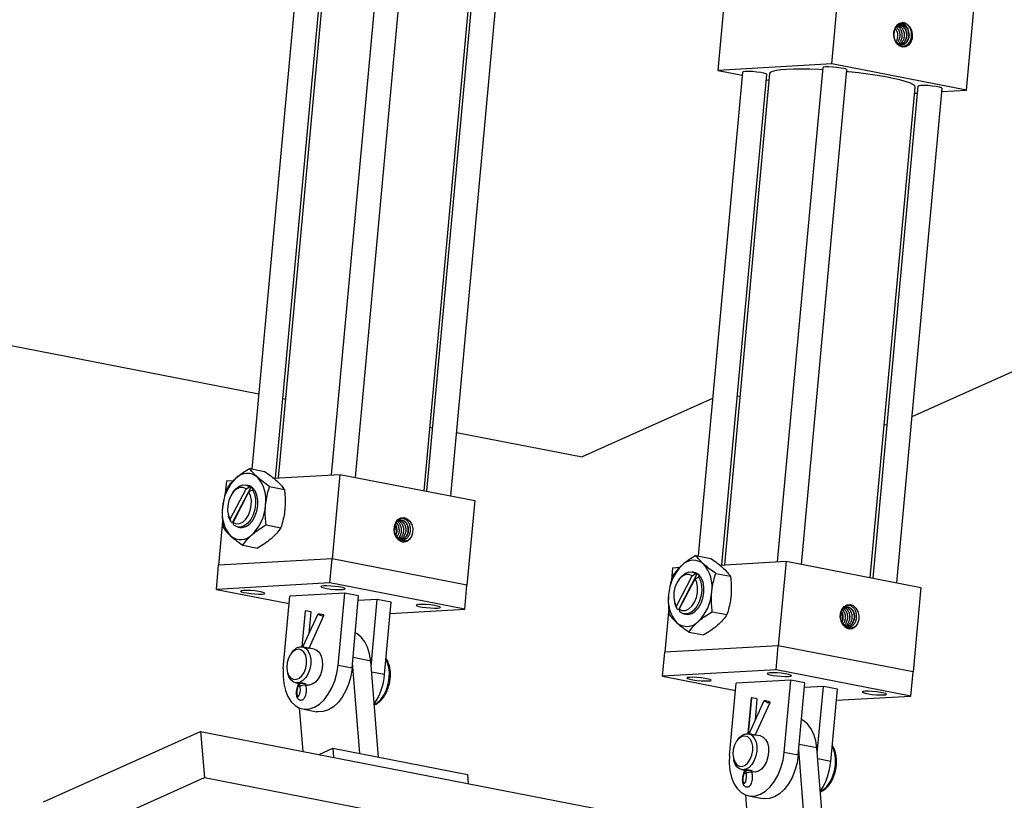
# Model space of a CAD drawing. Header units: inches. Extents: x 0.1 to 43.9, y 0.1 to 33.9.
# Tile 26 of 48: x 25.9 to 28.4, y 8.6 to 10.6. Entities that reach past the tile are written whole.
import ezdxf

# ---------------------------------------------------------------- set-up
doc = ezdxf.new("R2010")
doc.units = ezdxf.units.IN
doc.header["$MEASUREMENT"] = 0

msp = doc.modelspace()

# ---------------------------------------------------------------- linework, layer by layer
at = {"color": 7, "linetype": 'Continuous', "lineweight": 25}
for p, q in [((26.5637, 10.7172), (26.4499, 9.4782)), ((26.7691, 10.7289), (26.6529, 9.4631)), ((26.715, 9.4566), (26.8314, 10.7232)), ((27.9348, 10.5157), (27.9547, 10.7319)), ((26.5105, 9.455), (26.6259, 10.7115)), ((26.6328, 10.7136), (26.5172, 9.4554)), ((27.6441, 10.4992), (27.664, 10.7154)), ((26.8908, 9.4224), (27.0062, 10.6793)), ((27.0131, 10.6814), (26.8973, 9.4211)), ((26.959, 9.4091), (27.0753, 10.6756)), ((28.28, 10.4485), (28.2998, 10.6647)), ((21.8682, 10.5666), (26.4675, 9.6706)), ((27.9348, 10.5157), (27.6441, 10.4992)), ((28.28, 10.4485), (27.9348, 10.5157)), ((27.7062, 10.4946), (27.5925, 9.2557)), ((27.6441, 10.4992), (27.7056, 10.4873)), ((27.7753, 10.491), (27.6598, 9.2328)), ((27.9117, 10.5063), (27.7954, 9.2405)), ((27.8576, 9.234), (27.9739, 10.5006)), ((27.6531, 9.2324), (27.7685, 10.4889)), ((27.7672, 10.4753), (27.7738, 10.474)), ((28.0333, 9.1998), (28.1488, 10.4567)), ((28.1556, 10.4588), (28.0399, 9.1985)), ((28.1015, 9.1865), (28.2179, 10.4531)), ((28.1473, 10.441), (28.154, 10.4413)), ((28.2171, 10.4449), (28.28, 10.4485)), ((28.1407, 9.6128), (28.8161, 9.9158)), ((26.5292, 9.6586), (26.5358, 9.6573)), ((27.6295, 9.6592), (27.2955, 9.5093)), ((27.6993, 9.6635), (27.6928, 9.6648)), ((26.9057, 9.5853), (26.9123, 9.584)), ((28.0759, 9.5902), (28.0693, 9.5914)), ((26.9739, 9.572), (27.2955, 9.5093)), ((26.4445, 9.4793), (26.4824, 9.4719)), ((26.5052, 9.4547), (26.6752, 9.4644)), ((26.6752, 9.4644), (26.6554, 9.2482)), ((26.6752, 9.4644), (27.0204, 9.3971)), ((26.3846, 9.4479), (26.3816, 9.4158)), ((26.3846, 9.4479), (26.4034, 9.4489)), ((26.4005, 9.3412), (26.4478, 9.432)), ((26.4402, 9.436), (26.4344, 9.4371)), ((26.435, 9.4275), (26.444, 9.4327)), ((26.4478, 9.432), (26.444, 9.4327)), ((26.4952, 9.4333), (26.533, 9.426)), ((26.3943, 9.3494), (26.435, 9.4275)), ((26.4025, 9.4201), (26.3998, 9.4162)), ((26.4015, 9.3415), (26.4422, 9.4196)), ((26.4422, 9.4196), (26.4512, 9.4249)), ((26.455, 9.4241), (26.4512, 9.4249)), ((27.0204, 9.3971), (27.0005, 9.1809)), ((26.3892, 9.3621), (26.3903, 9.3574)), ((26.375, 9.3444), (26.3647, 9.2317)), ((26.3967, 9.3419), (26.3943, 9.3494)), ((26.3967, 9.3419), (26.4005, 9.3412)), ((26.4039, 9.334), (26.4015, 9.3415)), ((26.4862, 9.3352), (26.524, 9.3278)), ((26.4135, 9.3296), (26.4192, 9.3285)), ((26.4265, 9.283), (26.4643, 9.2756)), ((27.5871, 9.2567), (27.6249, 9.2493)), ((26.359, 9.1699), (26.3647, 9.2317)), ((26.6554, 9.2482), (26.3647, 9.2317)), ((26.6497, 9.1864), (26.6554, 9.2482)), ((27.0005, 9.1809), (26.6554, 9.2482)), ((27.6478, 9.2321), (27.8178, 9.2418)), ((27.8178, 9.2418), (27.798, 9.0256)), ((27.8178, 9.2418), (28.163, 9.1745)), ((27.5271, 9.2253), (27.5242, 9.1933)), ((27.5271, 9.2253), (27.5459, 9.2264)), ((27.5369, 9.1268), (27.5776, 9.2049)), ((27.5431, 9.1186), (27.5904, 9.2094)), ((27.5827, 9.2134), (27.577, 9.2146)), ((27.5776, 9.2049), (27.5866, 9.2102)), ((27.5904, 9.2094), (27.5866, 9.2102)), ((27.6378, 9.2108), (27.6756, 9.2034)), ((26.6497, 9.1864), (26.359, 9.1699)), ((26.9949, 9.1192), (26.6497, 9.1864)), ((26.9949, 9.1192), (27.0005, 9.1809)), ((27.5451, 9.1975), (27.5423, 9.1936)), ((27.5441, 9.1189), (27.5848, 9.197)), ((27.5848, 9.197), (27.5938, 9.2023)), ((27.5976, 9.2015), (27.5938, 9.2023)), ((26.359, 9.1699), (26.5456, 9.1336)), ((26.6876, 9.1601), (26.5473, 9.1522)), ((26.6706, 8.9748), (26.6876, 9.1601)), ((26.7233, 9.1532), (26.6876, 9.1601)), ((28.163, 9.1745), (28.1431, 8.9584)), ((26.5303, 8.9669), (26.5473, 9.1522)), ((26.7063, 8.9679), (26.7233, 9.1532)), ((26.7709, 9.1439), (26.7222, 9.1411)), ((26.7552, 8.9727), (26.7709, 9.1439)), ((26.8066, 9.1369), (26.7709, 9.1439)), ((26.7896, 8.9516), (26.8066, 9.1369)), ((27.5318, 9.1395), (27.5329, 9.1349)), ((26.586, 9.1141), (26.5776, 9.023)), ((26.579, 9.0228), (26.5875, 9.1146)), ((26.5807, 9.0224), (26.6195, 9.1074)), ((26.6016, 9.1119), (26.5875, 9.1146)), ((26.5966, 9.0572), (26.6016, 9.1119)), ((26.6337, 9.1046), (26.6195, 9.1074)), ((26.804, 9.1084), (26.9949, 9.1192)), ((27.5176, 9.1218), (27.5073, 9.0091)), ((27.5393, 9.1193), (27.5369, 9.1268)), ((27.5393, 9.1193), (27.5431, 9.1186)), ((27.5465, 9.1115), (27.5441, 9.1189)), ((27.5561, 9.1071), (27.5618, 9.106)), ((27.6288, 9.1126), (27.6666, 9.1053)), ((26.5964, 9.0194), (26.6345, 9.1027)), ((27.5691, 9.0604), (27.6069, 9.0531)), ((26.5521, 9.0081), (26.5493, 9.0042)), ((26.5867, 9.0213), (26.5794, 9.0227)), ((26.6094, 9.0169), (26.5962, 9.0194)), ((27.5016, 8.9474), (27.5073, 9.0091)), ((27.798, 9.0256), (27.5073, 9.0091)), ((27.7923, 8.9638), (27.798, 9.0256)), ((28.1431, 8.9584), (27.798, 9.0256)), ((26.7265, 8.7492), (26.7076, 8.982)), ((26.7741, 8.7399), (26.7541, 8.9862)), ((26.5405, 8.9591), (26.5416, 8.9545)), ((26.7063, 8.9679), (26.6706, 8.9748)), ((27.7923, 8.9638), (27.5016, 8.9474)), ((28.1374, 8.8966), (27.7923, 8.9638)), ((28.1374, 8.8966), (28.1431, 8.9584)), ((26.5615, 8.9307), (26.5693, 8.9292)), ((27.5016, 8.9474), (27.6881, 8.911)), ((27.6728, 8.7443), (27.6899, 8.9296)), ((27.8302, 8.9375), (27.6899, 8.9296)), ((27.8132, 8.7522), (27.8302, 8.9375)), ((27.8659, 8.9306), (27.8302, 8.9375)), ((27.8489, 8.7453), (27.8659, 8.9306)), ((26.5876, 8.9256), (26.5915, 8.9248)), ((26.5962, 8.9245), (26.5915, 8.9248)), ((27.9135, 8.9213), (27.8648, 8.9186)), ((27.8978, 8.7501), (27.9135, 8.9213)), ((27.9492, 8.9144), (27.9135, 8.9213)), ((27.9322, 8.7291), (27.9492, 8.9144)), ((27.7286, 8.8916), (27.7202, 8.8004)), ((27.7216, 8.8002), (27.73, 8.892)), ((27.7233, 8.7999), (27.7621, 8.8848)), ((27.7442, 8.8893), (27.73, 8.892)), ((27.739, 8.7968), (27.7771, 8.8801)), ((27.7392, 8.8346), (27.7442, 8.8893)), ((27.7763, 8.882), (27.7621, 8.8848)), ((27.9466, 8.8858), (28.1374, 8.8966)), ((26.5711, 8.866), (26.5802, 8.7551)), ((26.5795, 8.8635), (26.6152, 8.8565)), ((25.9164, 8.6257), (26.3185, 8.8061)), ((26.3185, 8.8061), (26.3281, 8.6878)), ((26.3185, 8.8061), (30.8888, 7.9158)), ((27.6946, 8.7855), (27.6919, 8.7816)), ((27.7293, 8.7987), (27.722, 8.8001)), ((27.752, 8.7943), (27.7388, 8.7968)), ((26.622, 8.7469), (26.6571, 8.7627)), ((26.6571, 8.7627), (26.659, 8.7397)), ((26.6571, 8.7627), (27.0023, 8.6954)), ((27.8489, 8.7453), (27.8132, 8.7522)), ((27.8691, 8.5266), (27.8502, 8.7594)), ((27.9167, 8.5173), (27.8967, 8.7636)), ((27.6831, 8.7366), (27.6842, 8.7319)), ((27.704, 8.7081), (27.7118, 8.7066)), ((27.7302, 8.703), (27.734, 8.7023)), ((27.7387, 8.7019), (27.734, 8.7023)), ((25.926, 8.5075), (26.3281, 8.6878)), ((26.3281, 8.6878), (30.8984, 7.7975)), ((27.0023, 8.6954), (27.0041, 8.6725)), ((27.7137, 8.6434), (27.7227, 8.5325)), ((27.7221, 8.6409), (27.7578, 8.634))]:
    msp.add_line(p, q, dxfattribs=at)
at = {"color": 8, "linetype": 'Continuous', "lineweight": 25}
for p, q in [((26.7541, 8.9862), (26.7088, 8.995)), ((26.7896, 8.9516), (26.7564, 8.9581)), ((26.572, 8.929), (26.5704, 8.9293)), ((26.5732, 8.92), (26.5679, 8.921)), ((27.8967, 8.7636), (27.8514, 8.7724)), ((27.9322, 8.7291), (27.899, 8.7355)), ((27.7146, 8.7065), (27.713, 8.7068)), ((27.7158, 8.6974), (27.7105, 8.6985))]:
    msp.add_line(p, q, dxfattribs=at)
at = {"color": 7, "linetype": 'Continuous', "lineweight": 25, "flags": 128}
for points in [[(28.1202, 10.6211), (28.128, 10.6177), (28.1346, 10.6111), (28.1392, 10.6021), (28.1412, 10.5917), (28.1405, 10.5811), (28.137, 10.5715), (28.1312, 10.5642), (28.1238, 10.5599), (28.1157, 10.5591), (28.1077, 10.562), (28.1009, 10.5681), (28.096, 10.5769), (28.0935, 10.5872), (28.0939, 10.5978), (28.097, 10.6076), (28.1025, 10.6153)], [(27.7685, 10.4889), (27.7685, 10.489), (27.7666, 10.4905), (27.7612, 10.4921), (27.753, 10.4937), (27.7428, 10.4951), (27.732, 10.4961), (27.7219, 10.4965), (27.7136, 10.4964), (27.7081, 10.4958), (27.7062, 10.4946)], [(27.9112, 10.5007), (27.9025, 10.5012), (27.879, 10.5021), (27.857, 10.5025), (27.8369, 10.5023), (27.8192, 10.5017), (27.8042, 10.5005), (27.7921, 10.4988), (27.7831, 10.4967), (27.7775, 10.4941), (27.7754, 10.4911), (27.7753, 10.491)], [(27.9739, 10.5006), (27.9739, 10.5006), (27.9721, 10.5021), (27.9667, 10.5038), (27.9584, 10.5054), (27.9483, 10.5067), (27.9375, 10.5077), (27.9273, 10.5082), (27.919, 10.5081), (27.9136, 10.5074), (27.9117, 10.5063)], [(28.1488, 10.4567), (28.1474, 10.4598), (28.1427, 10.4634), (28.1346, 10.4671), (28.1232, 10.471), (28.1089, 10.4749), (28.0918, 10.4788), (28.0723, 10.4826), (28.0508, 10.4862), (28.0276, 10.4896), (28.0031, 10.4927), (27.978, 10.4955), (27.9735, 10.4959)], [(28.2179, 10.4531), (28.2179, 10.4531), (28.216, 10.4546), (28.2106, 10.4562), (28.2024, 10.4578), (28.1922, 10.4592), (28.1814, 10.4602), (28.1712, 10.4607), (28.1629, 10.4606), (28.1575, 10.4599), (28.1556, 10.4588)], [(26.435, 9.4275), (26.4272, 9.4309), (26.4187, 9.4306), (26.4102, 9.4267), (26.4023, 9.4194), (26.3956, 9.4094), (26.3908, 9.3974), (26.3881, 9.3843), (26.3878, 9.3713), (26.39, 9.3594), (26.3943, 9.3494)], [(26.4025, 9.4201), (26.4088, 9.4275), (26.4176, 9.4341), (26.4268, 9.4373), (26.4358, 9.4368), (26.444, 9.4327)], [(26.4192, 9.3285), (26.4247, 9.3282), (26.434, 9.3305), (26.4429, 9.3364), (26.451, 9.3454), (26.4576, 9.3569), (26.4623, 9.3702), (26.4648, 9.3843), (26.4649, 9.3982), (26.4626, 9.4111), (26.458, 9.4219), (26.4515, 9.4301), (26.4436, 9.4351), (26.4402, 9.436)], [(26.4015, 9.3415), (26.4093, 9.3381), (26.4178, 9.3384), (26.4264, 9.3423), (26.4343, 9.3496), (26.4409, 9.3596), (26.4457, 9.3716), (26.4484, 9.3847), (26.4487, 9.3977), (26.4466, 9.4096), (26.4422, 9.4196)], [(26.4512, 9.4249), (26.4562, 9.4145), (26.4589, 9.402), (26.4593, 9.3883), (26.4573, 9.3742), (26.4531, 9.3608), (26.4469, 9.3489), (26.4391, 9.3393), (26.4304, 9.3327), (26.4211, 9.3295), (26.4121, 9.33), (26.4039, 9.334)], [(26.3967, 9.3419), (26.3918, 9.3523), (26.3903, 9.3574)], [(26.8351, 9.2918), (26.8272, 9.2951), (26.8206, 9.3017), (26.816, 9.3107), (26.814, 9.3212), (26.8148, 9.3318), (26.8182, 9.3413), (26.824, 9.3486), (26.8314, 9.353), (26.8396, 9.3537), (26.8475, 9.3509), (26.8544, 9.3447), (26.8593, 9.336), (26.8617, 9.3257), (26.8613, 9.315), (26.8582, 9.3053), (26.8527, 9.2975)], [(27.5776, 9.2049), (27.5698, 9.2083), (27.5613, 9.208), (27.5527, 9.2041), (27.5448, 9.1968), (27.5382, 9.1868), (27.5334, 9.1748), (27.5307, 9.1618), (27.5304, 9.1488), (27.5325, 9.1368), (27.5369, 9.1268)], [(27.5451, 9.1975), (27.5514, 9.2049), (27.5602, 9.2115), (27.5694, 9.2147), (27.5784, 9.2142), (27.5866, 9.2102)], [(27.5618, 9.106), (27.5673, 9.1056), (27.5766, 9.1079), (27.5855, 9.1138), (27.5936, 9.1228), (27.6002, 9.1344), (27.6049, 9.1476), (27.6074, 9.1617), (27.6075, 9.1756), (27.6052, 9.1885), (27.6006, 9.1994), (27.5941, 9.2076), (27.5862, 9.2125), (27.5827, 9.2134)], [(26.6339, 9.1788), (26.6285, 9.1781), (26.6266, 9.177), (26.6284, 9.1755), (26.6338, 9.1738), (26.6421, 9.1722), (26.6522, 9.1708), (26.6631, 9.1699), (26.6732, 9.1694), (26.6815, 9.1695), (26.6869, 9.1702), (26.6888, 9.1713), (26.687, 9.1728), (26.6816, 9.1744), (26.6733, 9.1761), (26.6632, 9.1774), (26.6524, 9.1784), (26.6422, 9.1789), (26.6339, 9.1788)], [(27.5441, 9.1189), (27.5519, 9.1155), (27.5604, 9.1158), (27.5689, 9.1198), (27.5768, 9.127), (27.5835, 9.1371), (27.5883, 9.1491), (27.591, 9.1621), (27.5913, 9.1751), (27.5891, 9.1871), (27.5848, 9.197)], [(27.5938, 9.2023), (27.5987, 9.1919), (27.6015, 9.1794), (27.6019, 9.1657), (27.5999, 9.1516), (27.5957, 9.1382), (27.5895, 9.1263), (27.5817, 9.1167), (27.5729, 9.1101), (27.5637, 9.1069), (27.5547, 9.1074), (27.5465, 9.1115)], [(26.4285, 9.1671), (26.423, 9.1665), (26.4211, 9.1653), (26.423, 9.1638), (26.4284, 9.1622), (26.4366, 9.1606), (26.4468, 9.1592), (26.4576, 9.1582), (26.4678, 9.1577), (26.4761, 9.1579), (26.4815, 9.1585), (26.4834, 9.1597), (26.4815, 9.1612), (26.4761, 9.1628), (26.4679, 9.1644), (26.4577, 9.1658), (26.4469, 9.1668), (26.4367, 9.1672), (26.4285, 9.1671)], [(26.8778, 9.1313), (26.8724, 9.1306), (26.8705, 9.1294), (26.8724, 9.1279), (26.8778, 9.1263), (26.886, 9.1247), (26.8962, 9.1233), (26.907, 9.1223), (26.9172, 9.1219), (26.9254, 9.122), (26.9309, 9.1226), (26.9328, 9.1238), (26.9309, 9.1253), (26.9255, 9.1269), (26.9173, 9.1285), (26.9071, 9.1299), (26.8963, 9.1309), (26.8861, 9.1314), (26.8778, 9.1313)], [(27.5393, 9.1193), (27.5344, 9.1297), (27.5329, 9.1349)], [(27.9776, 9.0692), (27.9698, 9.0726), (27.9632, 9.0791), (27.9586, 9.0882), (27.9566, 9.0986), (27.9573, 9.1092), (27.9608, 9.1187), (27.9666, 9.1261), (27.974, 9.1304), (27.9821, 9.1311), (27.9901, 9.1283), (27.9969, 9.1221), (28.0018, 9.1134), (28.0043, 9.1031), (28.0039, 9.0924), (28.0008, 9.0827), (27.9953, 9.075)], [(26.5875, 9.1146), (26.5862, 9.1143), (26.586, 9.1141)], [(26.6195, 9.1074), (26.6219, 9.1058), (26.6249, 9.1042), (26.6279, 9.103), (26.6308, 9.1022), (26.633, 9.102), (26.6343, 9.1024), (26.6345, 9.1033), (26.6337, 9.1046)], [(26.7541, 8.9862), (26.7514, 9.0047), (26.7463, 9.0214), (26.7391, 9.0359), (26.7301, 9.0476), (26.7194, 9.0562), (26.7146, 9.0587)], [(26.59, 8.9792), (26.5899, 8.9906), (26.5876, 9.0009), (26.5833, 9.0091), (26.5773, 9.0145), (26.5702, 9.0167), (26.5626, 9.0154), (26.5552, 9.0108), (26.5486, 9.0032), (26.5435, 8.9934), (26.5403, 8.9822), (26.5392, 8.9706), (26.5404, 8.9596), (26.5438, 8.9503), (26.549, 8.9434), (26.5556, 8.9395), (26.563, 8.9391), (26.5706, 8.9421), (26.5777, 8.9483), (26.5836, 8.9571), (26.5878, 8.9677), (26.59, 8.9792)], [(26.5521, 9.0081), (26.5566, 9.0136), (26.5644, 9.0198), (26.5726, 9.0228), (26.5807, 9.0224), (26.588, 9.0186), (26.5941, 9.0117), (26.5983, 9.0022), (26.6005, 8.9908), (26.6005, 8.9784)], [(26.6094, 9.0169), (26.6163, 9.014), (26.6227, 9.0079), (26.6274, 8.999), (26.6302, 8.988), (26.6307, 8.9757), (26.629, 8.9631), (26.6252, 8.951), (26.6195, 8.9405), (26.6124, 8.9322), (26.6044, 8.9267), (26.5962, 8.9245)], [(26.6005, 8.9784), (26.5982, 8.9658), (26.5939, 8.9541), (26.5878, 8.944), (26.5805, 8.9363), (26.5724, 8.9317), (26.5641, 8.9304), (26.5564, 8.9325), (26.5496, 8.9379), (26.5444, 8.9461), (26.5416, 8.9545)], [(26.5303, 8.9669), (26.5296, 8.9471), (26.5314, 8.9281), (26.5355, 8.9106), (26.5419, 8.8951), (26.5502, 8.8822), (26.5603, 8.8723), (26.5717, 8.8658), (26.5841, 8.8628), (26.597, 8.8636), (26.6101, 8.868), (26.6228, 8.8759), (26.6348, 8.887), (26.6456, 8.901), (26.6549, 8.9173), (26.6623, 8.9355), (26.6676, 8.9549), (26.6706, 8.9748)], [(26.7063, 8.9679), (26.7033, 8.9479), (26.698, 8.9286), (26.6906, 8.9104), (26.6813, 8.894), (26.6705, 8.88), (26.6585, 8.8689), (26.6458, 8.861), (26.6327, 8.8566), (26.6198, 8.8559), (26.6152, 8.8565)], [(27.7765, 8.9562), (27.7711, 8.9555), (27.7692, 8.9544), (27.771, 8.9529), (27.7764, 8.9512), (27.7847, 8.9496), (27.7948, 8.9483), (27.8056, 8.9473), (27.8158, 8.9468), (27.8241, 8.9469), (27.8295, 8.9476), (27.8314, 8.9487), (27.8295, 8.9502), (27.8242, 8.9519), (27.8159, 8.9535), (27.8057, 8.9549), (27.7949, 8.9558), (27.7848, 8.9563), (27.7765, 8.9562)], [(27.571, 8.9445), (27.5656, 8.9439), (27.5637, 8.9427), (27.5656, 8.9412), (27.571, 8.9396), (27.5792, 8.938), (27.5894, 8.9366), (27.6002, 8.9356), (27.6103, 8.9352), (27.6186, 8.9353), (27.6241, 8.9359), (27.626, 8.9371), (27.6241, 8.9386), (27.6187, 8.9402), (27.6104, 8.9418), (27.6003, 8.9432), (27.5895, 8.9442), (27.5793, 8.9447), (27.571, 8.9445)], [(28.0204, 8.9087), (28.015, 8.908), (28.0131, 8.9069), (28.015, 8.9054), (28.0203, 8.9037), (28.0286, 8.9021), (28.0388, 8.9007), (28.0496, 8.8998), (28.0597, 8.8993), (28.068, 8.8994), (28.0734, 8.9001), (28.0753, 8.9012), (28.0735, 8.9027), (28.0681, 8.9044), (28.0598, 8.906), (28.0497, 8.9073), (28.0389, 8.9083), (28.0287, 8.9088), (28.0204, 8.9087)], [(27.73, 8.892), (27.7288, 8.8918), (27.7286, 8.8916)], [(27.7621, 8.8848), (27.7645, 8.8832), (27.7675, 8.8817), (27.7705, 8.8804), (27.7733, 8.8797), (27.7755, 8.8795), (27.7769, 8.8798), (27.7771, 8.8807), (27.7763, 8.882)], [(27.8967, 8.7636), (27.8939, 8.7821), (27.8889, 8.7988), (27.8817, 8.8133), (27.8727, 8.8251), (27.862, 8.8336), (27.8572, 8.8362)], [(27.7326, 8.7567), (27.7325, 8.7681), (27.7302, 8.7783), (27.7258, 8.7865), (27.7198, 8.792), (27.7127, 8.7941), (27.7052, 8.7928), (27.6978, 8.7882), (27.6912, 8.7806), (27.6861, 8.7708), (27.6828, 8.7596), (27.6818, 8.748), (27.683, 8.7371), (27.6863, 8.7277), (27.6916, 8.7208), (27.6982, 8.717), (27.7056, 8.7165), (27.7132, 8.7195), (27.7202, 8.7257), (27.7262, 8.7345), (27.7304, 8.7451), (27.7326, 8.7567)], [(27.6946, 8.7855), (27.6991, 8.791), (27.7069, 8.7972), (27.7152, 8.8002), (27.7233, 8.7998), (27.7306, 8.796), (27.7366, 8.7891), (27.7409, 8.7796), (27.7431, 8.7683), (27.7431, 8.7558)], [(27.752, 8.7943), (27.7589, 8.7914), (27.7653, 8.7853), (27.77, 8.7764), (27.7728, 8.7654), (27.7733, 8.7531), (27.7716, 8.7405), (27.7677, 8.7285), (27.7621, 8.7179), (27.755, 8.7096), (27.747, 8.7041), (27.7387, 8.7019)], [(27.6728, 8.7443), (27.6722, 8.7245), (27.674, 8.7055), (27.6781, 8.688), (27.6845, 8.6725), (27.6928, 8.6596), (27.7028, 8.6497), (27.7142, 8.6432), (27.7266, 8.6403), (27.7396, 8.641), (27.7527, 8.6454), (27.7654, 8.6533), (27.7774, 8.6644), (27.7882, 8.6784), (27.7974, 8.6947), (27.8048, 8.7129), (27.8101, 8.7323), (27.8132, 8.7522)], [(27.7431, 8.7558), (27.7408, 8.7433), (27.7365, 8.7315), (27.7304, 8.7214), (27.7231, 8.7138), (27.715, 8.7091), (27.7067, 8.7078), (27.6989, 8.7099), (27.6922, 8.7153), (27.687, 8.7236), (27.6842, 8.7319)], [(27.8489, 8.7453), (27.8459, 8.7254), (27.8405, 8.706), (27.8331, 8.6878), (27.8239, 8.6714), (27.8131, 8.6575), (27.8011, 8.6463), (27.7884, 8.6384), (27.7753, 8.6341), (27.7623, 8.6333), (27.7578, 8.634)]]:
    msp.add_lwpolyline(points, dxfattribs=at)
at = {"color": 8, "linetype": 'Continuous', "lineweight": 25, "flags": 128}
for points in [[(26.7632, 8.8745), (26.7704, 8.8789), (26.7797, 8.8877), (26.7879, 8.8991), (26.7944, 8.9126), (26.7991, 8.9275), (26.8017, 8.943), (26.802, 8.9584), (26.8, 8.9729), (26.7958, 8.9858), (26.7932, 8.991)], [(26.5704, 8.9293), (26.5692, 8.9291), (26.569, 8.9289)], [(26.5679, 8.921), (26.5672, 8.9227), (26.5674, 8.9235)], [(26.573, 8.9213), (26.5756, 8.9231), (26.5787, 8.9244), (26.5819, 8.9251), (26.5847, 8.9249), (26.5869, 8.9241), (26.5881, 8.9226)], [(27.9057, 8.6519), (27.913, 8.6564), (27.9223, 8.6651), (27.9304, 8.6765), (27.937, 8.69), (27.9417, 8.7049), (27.9443, 8.7204), (27.9445, 8.7358), (27.9426, 8.7503), (27.9384, 8.7632), (27.9358, 8.7684)], [(27.7105, 8.6985), (27.7098, 8.7001), (27.71, 8.7009)], [(27.713, 8.7068), (27.7118, 8.7065), (27.7116, 8.7063)], [(27.7156, 8.6988), (27.7182, 8.7006), (27.7213, 8.7018), (27.7245, 8.7025), (27.7273, 8.7024), (27.7295, 8.7015), (27.7307, 8.7)]]:
    msp.add_lwpolyline(points, dxfattribs=at)
at = {"color": 7, "linetype": 'Continuous', "lineweight": 25}
for centre, radius, start, end in [((28.1167, 10.6018), 0.0196, 79.8195, 136.3433), ((26.4381, 9.4274), 0.0397, 49.1727, 137.3166), ((26.3984, 9.3995), 0.0875, 350.7629, 41.484), ((26.49, 9.3718), 0.1157, 134.5177, 176.3692), ((26.4286, 9.4072), 0.0314, 32.5244, 52.1147), ((26.3694, 9.3927), 0.1157, 314.5177, 356.3692), ((26.4609, 9.3651), 0.0875, 170.7634, 221.4829), ((26.4213, 9.3372), 0.0397, 229.173, 317.3167), ((26.8385, 9.3111), 0.0196, 259.8203, 316.3422), ((27.6326, 9.1492), 0.1157, 134.5177, 176.3692), ((27.5806, 9.2048), 0.0397, 49.1727, 137.3166), ((27.541, 9.1769), 0.0875, 350.7629, 41.484), ((27.5711, 9.1847), 0.0314, 32.5244, 52.1147), ((27.6035, 9.1425), 0.0875, 170.7634, 221.4829), ((27.512, 9.1702), 0.1157, 314.5177, 356.3692), ((27.5639, 9.1146), 0.0397, 229.173, 317.3167), ((27.9811, 9.0885), 0.0196, 259.8203, 316.3422), ((26.5491, 8.9312), 0.0214, 331.6031, 354.9544), ((26.5899, 8.9275), 0.0179, 173.7816, 200.1123), ((26.6317, 8.964), 0.1584, 326.0474, 355.5266), ((27.7743, 8.7414), 0.1584, 326.0474, 355.5266), ((27.6917, 8.7087), 0.0214, 331.6031, 354.9544), ((27.7324, 8.7049), 0.0179, 173.7816, 200.1123)]:
    msp.add_arc(centre, radius, start, end, dxfattribs=at)
at = {"color": 8, "linetype": 'Continuous', "lineweight": 25}
for centre in [(26.5759, 8.9011), (27.7185, 8.6786)]:
    msp.add_arc(centre, 0.0286, 65.6742, 97.7372, dxfattribs=at)
at = {"color": 7, "linetype": 'Continuous', "lineweight": 25}
for points, knots in [([(28.1189, 10.6142), (28.1172, 10.6148), (28.1134, 10.6162), (28.1072, 10.6152), (28.1014, 10.6115), (28.0968, 10.6052), (28.0941, 10.5971), (28.0936, 10.5881), (28.0954, 10.579), (28.0995, 10.571), (28.1054, 10.565), (28.1125, 10.5616), (28.1201, 10.5613), (28.1274, 10.5642), (28.1335, 10.5701), (28.1378, 10.5783), (28.1398, 10.588), (28.1392, 10.5982), (28.1361, 10.6077), (28.1308, 10.6153), (28.1251, 10.6196), (28.1214, 10.6207), (28.1202, 10.6211)], [0, 0, 0, 0, 0.039495, 0.086632, 0.134535, 0.182422, 0.23163, 0.28082, 0.330864, 0.381372, 0.432241, 0.484059, 0.535842, 0.588893, 0.642003, 0.695871, 0.750296, 0.804996, 0.860727, 0.91643, 0.97331, 1, 1, 1, 1]), ([(28.1025, 10.6153), (28.1046, 10.6167), (28.1088, 10.6195), (28.1159, 10.6196), (28.1226, 10.6165), (28.128, 10.6103), (28.1298, 10.6045), (28.1307, 10.6017)], [0, 0, 0, 0, 0.204636, 0.409268, 0.614149, 0.807125, 1, 1, 1, 1]), ([(28.1151, 10.6208), (28.1165, 10.621), (28.121, 10.6216), (28.1283, 10.6174), (28.1352, 10.6092), (28.1391, 10.5978), (28.1398, 10.5862), (28.1375, 10.5797), (28.1366, 10.5769)], [0, 0, 0, 0, 0.093576, 0.284557, 0.475536, 0.666514, 0.857494, 1, 1, 1, 1]), ([(28.0979, 10.606), (28.0985, 10.6051), (28.101, 10.6021), (28.1033, 10.5945), (28.1035, 10.5845), (28.1016, 10.5764), (28.0989, 10.573), (28.0981, 10.572)], [0, 0, 0, 0, 0.095109, 0.358909, 0.622721, 0.886534, 1, 1, 1, 1]), ([(28.1013, 10.6093), (28.1028, 10.6076), (28.1061, 10.6036), (28.109, 10.5949), (28.1093, 10.5848), (28.1067, 10.5752), (28.1029, 10.5708), (28.1011, 10.5686)], [0, 0, 0, 0, 0.16844, 0.380147, 0.591841, 0.803548, 1, 1, 1, 1]), ([(28.1039, 10.6118), (28.105, 10.6111), (28.1078, 10.6094), (28.1118, 10.6038), (28.1148, 10.5953), (28.115, 10.585), (28.1122, 10.5756), (28.1082, 10.5692), (28.105, 10.5675), (28.1042, 10.5671)], [0, 0, 0, 0, 0.084882, 0.227313, 0.406326, 0.58533, 0.764344, 0.943349, 1, 1, 1, 1]), ([(28.1307, 10.6017), (28.1314, 10.5992), (28.1329, 10.5942), (28.1327, 10.5854), (28.1302, 10.5765), (28.1247, 10.5689), (28.1174, 10.5646), (28.1101, 10.5638), (28.106, 10.566), (28.1045, 10.5668)], [0, 0, 0, 0, 0.1291647, 0.2567256, 0.4170297, 0.5773428, 0.7376482, 0.8979584, 1, 1, 1, 1]), ([(28.1066, 10.6138), (28.1069, 10.6138), (28.1091, 10.6131), (28.1129, 10.6103), (28.1175, 10.6042), (28.1205, 10.5956), (28.1208, 10.5854), (28.118, 10.5758), (28.1129, 10.5684), (28.1083, 10.5662), (28.1061, 10.5651)], [0, 0, 0, 0, 0.018088, 0.140728, 0.261834, 0.414045, 0.566247, 0.718458, 0.870669, 1, 1, 1, 1]), ([(28.1068, 10.6146), (28.108, 10.6148), (28.1101, 10.6151), (28.1142, 10.6136), (28.1186, 10.6107), (28.1233, 10.6045), (28.1262, 10.5959), (28.1265, 10.5857), (28.1237, 10.5761), (28.1183, 10.5687), (28.1122, 10.5645), (28.1081, 10.5646), (28.1067, 10.5646)], [0, 0, 0, 0, 0.060884, 0.111422, 0.212101, 0.311518, 0.436471, 0.561424, 0.68637, 0.811323, 0.93627, 1, 1, 1, 1]), ([(28.1076, 10.6146), (28.1087, 10.6148), (28.1123, 10.6153), (28.1182, 10.6119), (28.1227, 10.6065), (28.1255, 10.6003), (28.1271, 10.5938), (28.127, 10.5851), (28.1245, 10.576), (28.1206, 10.5714), (28.1187, 10.5691)], [0, 0, 0, 0, 0.074145, 0.228304, 0.382458, 0.444811, 0.569019, 0.69168, 0.845841, 1, 1, 1, 1]), ([(28.1189, 10.6142), (28.1208, 10.6132), (28.1244, 10.6111), (28.129, 10.6048), (28.132, 10.5962), (28.1322, 10.586), (28.1294, 10.5764), (28.124, 10.569), (28.1179, 10.5649), (28.1138, 10.5649), (28.1125, 10.5649)], [0, 0, 0, 0, 0.113302, 0.225187, 0.365808, 0.506429, 0.647043, 0.787664, 0.928279, 1, 1, 1, 1]), ([(28.1307, 10.6017), (28.1304, 10.6023), (28.1295, 10.6042), (28.1278, 10.6071), (28.1253, 10.61), (28.1223, 10.6126), (28.1201, 10.6137), (28.1189, 10.6142)], [0, 0, 0, 0, 0.111902, 0.323599, 0.535313, 0.76376, 1, 1, 1, 1]), ([(26.4445, 9.4793), (26.4381, 9.4754), (26.425, 9.4674), (26.4143, 9.4587), (26.4089, 9.4543)], [0, 0, 0, 0, 0.495459, 1, 1, 1, 1]), ([(26.464, 9.4574), (26.4634, 9.458), (26.4589, 9.4621), (26.4516, 9.4696), (26.4469, 9.476), (26.4445, 9.4793)], [0, 0, 0, 0, 0.070086, 0.530785, 1, 1, 1, 1]), ([(26.4952, 9.4333), (26.4895, 9.4374), (26.4779, 9.4456), (26.4687, 9.4535), (26.464, 9.4574)], [0, 0, 0, 0, 0.49545, 1, 1, 1, 1]), ([(26.4824, 9.4719), (26.4881, 9.4679), (26.4997, 9.4597), (26.5089, 9.4518), (26.5135, 9.4478)], [0, 0, 0, 0, 0.495458, 1, 1, 1, 1]), ([(26.4089, 9.4543), (26.4082, 9.4537), (26.4029, 9.449), (26.394, 9.4399), (26.3879, 9.4314), (26.3849, 9.4271)], [0, 0, 0, 0, 0.070091, 0.530787, 1, 1, 1, 1]), ([(26.4849, 9.3854), (26.4868, 9.3985), (26.4893, 9.4149), (26.4942, 9.4302), (26.4952, 9.4333)], [0, 0, 0, 0, 0.797503, 1, 1, 1, 1]), ([(26.5135, 9.4478), (26.5141, 9.4473), (26.5186, 9.4431), (26.5259, 9.4356), (26.5306, 9.4292), (26.533, 9.426)], [0, 0, 0, 0, 0.070101, 0.530793, 1, 1, 1, 1]), ([(26.3849, 9.4271), (26.3839, 9.424), (26.379, 9.4087), (26.3765, 9.3922), (26.3745, 9.3791)], [0, 0, 0, 0, 0.202498, 1, 1, 1, 1]), ([(26.533, 9.426), (26.5334, 9.4226), (26.5354, 9.4059), (26.5348, 9.3892), (26.5344, 9.3758)], [0, 0, 0, 0, 0.202497, 1, 1, 1, 1]), ([(26.4862, 9.3352), (26.4849, 9.3482), (26.4833, 9.365), (26.4846, 9.3817), (26.4849, 9.3854)], [0, 0, 0, 0, 0.774832, 1, 1, 1, 1]), ([(26.3745, 9.3791), (26.3742, 9.3754), (26.373, 9.3587), (26.3746, 9.3419), (26.3759, 9.3289)], [0, 0, 0, 0, 0.225171, 1, 1, 1, 1]), ([(26.5344, 9.3758), (26.534, 9.372), (26.5322, 9.3555), (26.5276, 9.3399), (26.524, 9.3278)], [0, 0, 0, 0, 0.225168, 1, 1, 1, 1]), ([(26.4505, 9.3102), (26.4512, 9.3109), (26.4566, 9.3155), (26.468, 9.3241), (26.4801, 9.3315), (26.4862, 9.3352)], [0, 0, 0, 0, 0.070091, 0.530787, 1, 1, 1, 1]), ([(26.8288, 9.2982), (26.8307, 9.2976), (26.8348, 9.2962), (26.8413, 9.2973), (26.8475, 9.301), (26.8525, 9.3073), (26.8556, 9.3154), (26.8564, 9.3245), (26.855, 9.3335), (26.8513, 9.3416), (26.8458, 9.3477), (26.8391, 9.3511), (26.8319, 9.3514), (26.825, 9.3485), (26.8192, 9.3426), (26.8153, 9.3344), (26.8137, 9.3247), (26.8146, 9.3146), (26.8181, 9.3051), (26.8239, 9.2975), (26.8299, 9.2932), (26.8338, 9.2921), (26.8351, 9.2918)], [0, 0, 0, 0, 0.039495, 0.086633, 0.134535, 0.182422, 0.231629, 0.280822, 0.330865, 0.381374, 0.432242, 0.484059, 0.535843, 0.588893, 0.642004, 0.695873, 0.750296, 0.804994, 0.860727, 0.916431, 0.97331, 1, 1, 1, 1]), ([(26.8192, 9.31), (26.8195, 9.3109), (26.8206, 9.3149), (26.82, 9.3226), (26.8183, 9.33), (26.8162, 9.3331), (26.8158, 9.3337)], [0, 0, 0, 0, 0.109499, 0.515869, 0.905161, 1, 1, 1, 1]), ([(26.8168, 9.3365), (26.818, 9.3388), (26.8206, 9.3437), (26.8271, 9.3476), (26.8345, 9.3481), (26.8416, 9.3447), (26.8472, 9.3378), (26.8504, 9.3286), (26.8506, 9.3184), (26.8478, 9.3087), (26.8424, 9.3013), (26.8363, 9.2972), (26.8322, 9.2972), (26.8308, 9.2972)], [0, 0, 0, 0, 0.083315, 0.179553, 0.275789, 0.372026, 0.468263, 0.564502, 0.660736, 0.756975, 0.853209, 0.949446, 1, 1, 1, 1]), ([(26.8168, 9.3365), (26.817, 9.3362), (26.8191, 9.3338), (26.8209, 9.3267), (26.8214, 9.3167), (26.8192, 9.3105), (26.818, 9.3074)], [0, 0, 0, 0, 0.0358712, 0.3572525, 0.6786351, 1, 1, 1, 1]), ([(26.8194, 9.3406), (26.8208, 9.3392), (26.824, 9.3357), (26.8267, 9.3271), (26.8269, 9.3171), (26.8249, 9.3088), (26.8221, 9.3053), (26.8212, 9.3041)], [0, 0, 0, 0, 0.163922, 0.403191, 0.642472, 0.881739, 1, 1, 1, 1]), ([(26.8217, 9.3439), (26.8223, 9.3437), (26.8252, 9.3424), (26.8292, 9.3366), (26.8325, 9.3276), (26.8327, 9.3173), (26.8299, 9.308), (26.8263, 9.3019), (26.8237, 9.3004), (26.8234, 9.3002)], [0, 0, 0, 0, 0.046386, 0.232873, 0.419354, 0.605845, 0.792325, 0.978815, 1, 1, 1, 1]), ([(26.8251, 9.3454), (26.8265, 9.3449), (26.8303, 9.3434), (26.835, 9.337), (26.8382, 9.3279), (26.8385, 9.3176), (26.8356, 9.3082), (26.8316, 9.3018), (26.8284, 9.3001), (26.8276, 9.2997)], [0, 0, 0, 0, 0.100508, 0.269563, 0.438613, 0.607671, 0.776719, 0.945777, 1, 1, 1, 1]), ([(26.8281, 9.3471), (26.8305, 9.3462), (26.8352, 9.3445), (26.8407, 9.3374), (26.8439, 9.3282), (26.8442, 9.318), (26.8414, 9.3085), (26.8364, 9.3011), (26.8319, 9.2989), (26.8299, 9.2979)], [0, 0, 0, 0, 0.145681, 0.2927, 0.439721, 0.586734, 0.733756, 0.88077, 1, 1, 1, 1]), ([(26.8302, 9.3472), (26.8314, 9.3474), (26.835, 9.3479), (26.8409, 9.3445), (26.8465, 9.3378), (26.8497, 9.3285), (26.8499, 9.3183), (26.8471, 9.3087), (26.8417, 9.3013), (26.8356, 9.2971), (26.8315, 9.2972), (26.8301, 9.2972)], [0, 0, 0, 0, 0.061916, 0.186678, 0.31144, 0.436204, 0.560962, 0.685726, 0.810484, 0.935247, 1, 1, 1, 1]), ([(26.3759, 9.3289), (26.3783, 9.3255), (26.3833, 9.3186), (26.3913, 9.311), (26.3953, 9.3071)], [0, 0, 0, 0, 0.495454, 1, 1, 1, 1]), ([(26.3953, 9.3071), (26.3959, 9.3066), (26.4005, 9.3024), (26.4104, 9.2944), (26.4211, 9.2868), (26.4265, 9.283)], [0, 0, 0, 0, 0.070086, 0.530781, 1, 1, 1, 1]), ([(26.4265, 9.283), (26.4297, 9.2876), (26.4362, 9.2968), (26.4457, 9.3057), (26.4505, 9.3102)], [0, 0, 0, 0, 0.495448, 1, 1, 1, 1]), ([(26.524, 9.3278), (26.5208, 9.3233), (26.5143, 9.3141), (26.5048, 9.3051), (26.5, 9.3006)], [0, 0, 0, 0, 0.495455, 1, 1, 1, 1]), ([(26.8171, 9.3107), (26.8162, 9.3132), (26.8143, 9.318), (26.8143, 9.3231), (26.8143, 9.3255)], [0, 0, 0, 0, 0.524335, 1, 1, 1, 1]), ([(26.8171, 9.3107), (26.8174, 9.3101), (26.8183, 9.3082), (26.82, 9.3054), (26.8225, 9.3024), (26.8254, 9.2998), (26.8277, 9.2987), (26.8288, 9.2982)], [0, 0, 0, 0, 0.111922, 0.32362, 0.535313, 0.763771, 1, 1, 1, 1]), ([(26.8527, 9.2975), (26.8502, 9.2961), (26.8451, 9.2932), (26.8364, 9.2931), (26.8283, 9.2961), (26.8213, 9.3022), (26.8185, 9.3079), (26.8171, 9.3107)], [0, 0, 0, 0, 0.2046336, 0.4092676, 0.6141451, 0.8071221, 1, 1, 1, 1]), ([(26.5, 9.3006), (26.4993, 9.3), (26.4939, 9.2953), (26.4825, 9.2867), (26.4704, 9.2793), (26.4643, 9.2756)], [0, 0, 0, 0, 0.070083, 0.530783, 1, 1, 1, 1]), ([(26.8527, 9.2975), (26.8499, 9.2953), (26.8457, 9.2919), (26.8408, 9.292), (26.8391, 9.292)], [0, 0, 0, 0, 0.662244, 1, 1, 1, 1]), ([(27.5871, 9.2567), (27.5806, 9.2528), (27.5676, 9.2449), (27.5568, 9.2361), (27.5514, 9.2317)], [0, 0, 0, 0, 0.495459, 1, 1, 1, 1]), ([(27.6066, 9.2349), (27.606, 9.2354), (27.6015, 9.2395), (27.5942, 9.247), (27.5895, 9.2535), (27.5871, 9.2567)], [0, 0, 0, 0, 0.070086, 0.530785, 1, 1, 1, 1]), ([(27.5514, 9.2317), (27.5507, 9.2311), (27.5454, 9.2264), (27.5366, 9.2173), (27.5305, 9.2088), (27.5274, 9.2045)], [0, 0, 0, 0, 0.070091, 0.530787, 1, 1, 1, 1]), ([(27.6378, 9.2108), (27.632, 9.2148), (27.6204, 9.223), (27.6112, 9.2309), (27.6066, 9.2349)], [0, 0, 0, 0, 0.49545, 1, 1, 1, 1]), ([(27.6249, 9.2493), (27.6307, 9.2453), (27.6423, 9.2371), (27.6515, 9.2292), (27.6561, 9.2252)], [0, 0, 0, 0, 0.495458, 1, 1, 1, 1]), ([(27.5274, 9.2045), (27.5265, 9.2014), (27.5215, 9.1861), (27.5191, 9.1697), (27.5171, 9.1566)], [0, 0, 0, 0, 0.202498, 1, 1, 1, 1]), ([(27.6274, 9.1628), (27.6294, 9.1759), (27.6319, 9.1924), (27.6368, 9.2077), (27.6378, 9.2108)], [0, 0, 0, 0, 0.7975025, 1, 1, 1, 1]), ([(27.6561, 9.2252), (27.6567, 9.2247), (27.6612, 9.2206), (27.6685, 9.213), (27.6732, 9.2066), (27.6756, 9.2034)], [0, 0, 0, 0, 0.070101, 0.530793, 1, 1, 1, 1]), ([(27.6756, 9.2034), (27.676, 9.2), (27.678, 9.1834), (27.6774, 9.1666), (27.6769, 9.1532)], [0, 0, 0, 0, 0.202498, 1, 1, 1, 1]), ([(27.5171, 9.1566), (27.5168, 9.1528), (27.5156, 9.1362), (27.5172, 9.1194), (27.5184, 9.1064)], [0, 0, 0, 0, 0.225171, 1, 1, 1, 1]), ([(27.6288, 9.1126), (27.6275, 9.1256), (27.6259, 9.1424), (27.6271, 9.1591), (27.6274, 9.1628)], [0, 0, 0, 0, 0.7748316, 1, 1, 1, 1]), ([(27.6769, 9.1532), (27.6765, 9.1495), (27.6747, 9.1329), (27.6701, 9.1173), (27.6666, 9.1053)], [0, 0, 0, 0, 0.225169, 1, 1, 1, 1]), ([(27.9714, 9.0756), (27.9733, 9.075), (27.9773, 9.0737), (27.9839, 9.0747), (27.9901, 9.0784), (27.995, 9.0847), (27.9982, 9.0928), (27.999, 9.1019), (27.9976, 9.111), (27.9939, 9.119), (27.9884, 9.1251), (27.9817, 9.1285), (27.9744, 9.1288), (27.9676, 9.1259), (27.9618, 9.12), (27.9579, 9.1118), (27.9563, 9.1021), (27.9572, 9.092), (27.9607, 9.0826), (27.9664, 9.0749), (27.9725, 9.0707), (27.9764, 9.0695), (27.9776, 9.0692)], [0, 0, 0, 0, 0.039495, 0.086633, 0.134535, 0.182423, 0.23163, 0.280822, 0.330866, 0.381374, 0.432242, 0.484059, 0.535843, 0.588893, 0.642004, 0.695873, 0.750296, 0.804994, 0.860727, 0.916431, 0.973311, 1, 1, 1, 1]), ([(27.5184, 9.1064), (27.5209, 9.1029), (27.5259, 9.0961), (27.5339, 9.0884), (27.5379, 9.0845)], [0, 0, 0, 0, 0.495454, 1, 1, 1, 1]), ([(27.5931, 9.0877), (27.5938, 9.0883), (27.5992, 9.0929), (27.6106, 9.1015), (27.6227, 9.1089), (27.6288, 9.1126)], [0, 0, 0, 0, 0.070091, 0.530787, 1, 1, 1, 1]), ([(27.6666, 9.1053), (27.6634, 9.1007), (27.6569, 9.0915), (27.6474, 9.0825), (27.6426, 9.078)], [0, 0, 0, 0, 0.4954548, 1, 1, 1, 1]), ([(27.9597, 9.0882), (27.9587, 9.0906), (27.9569, 9.0954), (27.9569, 9.1005), (27.9568, 9.103)], [0, 0, 0, 0, 0.5243355, 1, 1, 1, 1]), ([(27.9618, 9.0874), (27.962, 9.0883), (27.9632, 9.0923), (27.9625, 9.1), (27.9609, 9.1075), (27.9588, 9.1105), (27.9584, 9.1111)], [0, 0, 0, 0, 0.1095, 0.51587, 0.905162, 1, 1, 1, 1]), ([(27.9594, 9.1139), (27.9606, 9.1162), (27.9632, 9.1211), (27.9697, 9.1251), (27.9771, 9.1256), (27.9842, 9.1221), (27.9898, 9.1152), (27.993, 9.106), (27.9932, 9.0958), (27.9904, 9.0862), (27.985, 9.0788), (27.9788, 9.0746), (27.9748, 9.0746), (27.9733, 9.0747)], [0, 0, 0, 0, 0.083314, 0.179552, 0.275789, 0.372026, 0.468263, 0.564502, 0.660736, 0.756975, 0.853209, 0.949447, 1, 1, 1, 1]), ([(27.9594, 9.1139), (27.9596, 9.1137), (27.9617, 9.1112), (27.9634, 9.1042), (27.964, 9.0941), (27.9618, 9.0879), (27.9606, 9.0849)], [0, 0, 0, 0, 0.03587, 0.357253, 0.678635, 1, 1, 1, 1]), ([(27.962, 9.1181), (27.9633, 9.1166), (27.9666, 9.1131), (27.9693, 9.1045), (27.9695, 9.0946), (27.9675, 9.0862), (27.9647, 9.0827), (27.9637, 9.0816)], [0, 0, 0, 0, 0.163922, 0.403192, 0.642472, 0.88174, 1, 1, 1, 1]), ([(27.9648, 9.1211), (27.9652, 9.1209), (27.9679, 9.1197), (27.9718, 9.114), (27.9751, 9.105), (27.9753, 9.0947), (27.9724, 9.0854), (27.9689, 9.0793), (27.9662, 9.0778), (27.966, 9.0777)], [0, 0, 0, 0, 0.035294, 0.223951, 0.412601, 0.601261, 0.78991, 0.97857, 1, 1, 1, 1]), ([(27.9677, 9.1228), (27.9691, 9.1223), (27.9728, 9.1208), (27.9776, 9.1144), (27.9808, 9.1053), (27.981, 9.0951), (27.9782, 9.0857), (27.9742, 9.0792), (27.971, 9.0775), (27.9702, 9.0771)], [0, 0, 0, 0, 0.100508, 0.269563, 0.438613, 0.607671, 0.776719, 0.945777, 1, 1, 1, 1]), ([(27.9707, 9.1245), (27.973, 9.1236), (27.9778, 9.1219), (27.9833, 9.1148), (27.9865, 9.1056), (27.9868, 9.0954), (27.984, 9.0859), (27.979, 9.0785), (27.9744, 9.0763), (27.9724, 9.0754)], [0, 0, 0, 0, 0.1456805, 0.2926996, 0.439721, 0.5867343, 0.7337557, 0.8807704, 1, 1, 1, 1]), ([(27.9727, 9.1246), (27.9739, 9.1248), (27.9776, 9.1253), (27.9835, 9.1219), (27.9891, 9.1152), (27.9922, 9.1059), (27.9925, 9.0958), (27.9897, 9.0861), (27.9843, 9.0787), (27.9781, 9.0746), (27.9741, 9.0746), (27.9727, 9.0746)], [0, 0, 0, 0, 0.061915, 0.186678, 0.31144, 0.436204, 0.560962, 0.685726, 0.810485, 0.935247, 1, 1, 1, 1]), ([(27.5379, 9.0845), (27.5385, 9.084), (27.5431, 9.0799), (27.553, 9.0718), (27.5637, 9.0642), (27.5691, 9.0604)], [0, 0, 0, 0, 0.070086, 0.530781, 1, 1, 1, 1]), ([(27.5691, 9.0604), (27.5723, 9.065), (27.5788, 9.0742), (27.5883, 9.0831), (27.5931, 9.0877)], [0, 0, 0, 0, 0.495448, 1, 1, 1, 1]), ([(27.6426, 9.078), (27.6419, 9.0774), (27.6365, 9.0727), (27.6251, 9.0641), (27.613, 9.0568), (27.6069, 9.0531)], [0, 0, 0, 0, 0.070083, 0.5307834, 1, 1, 1, 1]), ([(27.9597, 9.0882), (27.96, 9.0875), (27.9608, 9.0856), (27.9626, 9.0828), (27.9651, 9.0798), (27.968, 9.0773), (27.9703, 9.0762), (27.9714, 9.0756)], [0, 0, 0, 0, 0.111919, 0.32362, 0.535311, 0.763775, 1, 1, 1, 1]), ([(27.9953, 9.075), (27.9927, 9.0735), (27.9877, 9.0706), (27.979, 9.0705), (27.9709, 9.0735), (27.9639, 9.0796), (27.9611, 9.0853), (27.9597, 9.0882)], [0, 0, 0, 0, 0.204635, 0.409269, 0.614145, 0.807124, 1, 1, 1, 1]), ([(27.9953, 9.075), (27.9925, 9.0727), (27.9883, 9.0693), (27.9833, 9.0694), (27.9817, 9.0694)], [0, 0, 0, 0, 0.662244, 1, 1, 1, 1]), ([(26.5867, 9.0213), (26.5867, 9.0213), (26.5878, 9.0211), (26.59, 9.0206), (26.5928, 9.02), (26.5949, 9.0196), (26.5961, 9.0194), (26.5962, 9.0194), (26.5962, 9.0194)], [0, 0, 0, 0, 0.007603, 0.24238, 0.463095, 0.679264, 0.894817, 1, 1, 1, 1]), ([(26.7632, 8.8737), (26.7664, 8.8752), (26.7729, 8.8784), (26.7818, 8.8866), (26.7898, 8.8971), (26.7964, 8.9096), (26.8013, 8.9235), (26.8043, 8.9381), (26.8051, 8.9529), (26.8039, 8.9672), (26.8003, 8.9801), (26.7967, 8.9888), (26.7938, 8.9923), (26.7934, 8.9928)], [0, 0, 0, 0, 0.090623, 0.187383, 0.286073, 0.385371, 0.4846, 0.583779, 0.68309, 0.782703, 0.882834, 0.983573, 1, 1, 1, 1]), ([(26.569, 8.9289), (26.5689, 8.9282), (26.5687, 8.9266), (26.568, 8.9248), (26.5676, 8.9238), (26.5674, 8.9235)], [0, 0, 0, 0, 0.36563, 0.785982, 1, 1, 1, 1]), ([(26.5691, 8.9292), (26.5691, 8.9292), (26.569, 8.9293), (26.5695, 8.9293), (26.5703, 8.9293), (26.5704, 8.9293)], [0, 0, 0, 0, 0.172112, 0.783984, 1, 1, 1, 1]), ([(26.5704, 8.9293), (26.5707, 8.9294), (26.5711, 8.9294), (26.5717, 8.9294), (26.572, 8.9294)], [0, 0, 0, 0, 0.499954, 1, 1, 1, 1]), ([(26.572, 8.9294), (26.5725, 8.9295), (26.5738, 8.9295), (26.5764, 8.9297), (26.5796, 8.9297), (26.5827, 8.9296), (26.5853, 8.9292), (26.587, 8.9285), (26.5878, 8.9279), (26.5876, 8.9276), (26.5876, 8.9275)], [0, 0, 0, 0, 0.086221, 0.229606, 0.374709, 0.521126, 0.665602, 0.80792, 0.951221, 1, 1, 1, 1]), ([(26.5881, 8.9226), (26.588, 8.923), (26.5877, 8.9237), (26.5875, 8.9255), (26.5876, 8.9267), (26.5877, 8.9272)], [0, 0, 0, 0, 0.3646144, 0.7333482, 1, 1, 1, 1]), ([(26.5674, 8.9235), (26.5667, 8.922), (26.5643, 8.9167), (26.563, 8.9068), (26.5635, 8.8976), (26.5658, 8.8917), (26.5686, 8.8885), (26.5714, 8.8869), (26.5741, 8.8863), (26.5768, 8.8863), (26.5795, 8.887), (26.5822, 8.8887), (26.5845, 8.8912), (26.587, 8.8959), (26.589, 8.9031), (26.5898, 8.9105), (26.5896, 8.9174), (26.5886, 8.9208), (26.5881, 8.9226)], [0, 0, 0, 0, 0.059301, 0.201421, 0.31876, 0.380561, 0.418534, 0.463343, 0.487974, 0.513411, 0.554653, 0.581307, 0.619053, 0.679947, 0.762124, 0.867186, 0.92971, 1, 1, 1, 1]), ([(26.5679, 8.921), (26.567, 8.9187), (26.5652, 8.9138), (26.5645, 8.9059), (26.565, 8.9001), (26.5661, 8.8973), (26.5667, 8.8964), (26.5674, 8.8959), (26.5681, 8.8958), (26.5689, 8.896), (26.5697, 8.8966), (26.5705, 8.8976), (26.5721, 8.9005), (26.5737, 8.9064), (26.5745, 8.9143), (26.5735, 8.9191), (26.573, 8.9213)], [0, 0, 0, 0, 0.130679, 0.273482, 0.406719, 0.434784, 0.459453, 0.480809, 0.499994, 0.519187, 0.540547, 0.565214, 0.593281, 0.726522, 0.869317, 1, 1, 1, 1]), ([(27.7293, 8.7987), (27.7293, 8.7987), (27.7304, 8.7985), (27.7326, 8.798), (27.7354, 8.7974), (27.7375, 8.797), (27.7387, 8.7969), (27.7388, 8.7968), (27.7388, 8.7968)], [0, 0, 0, 0, 0.007602, 0.24238, 0.463097, 0.679266, 0.894818, 1, 1, 1, 1]), ([(27.9058, 8.6511), (27.909, 8.6527), (27.9155, 8.6559), (27.9244, 8.664), (27.9324, 8.6745), (27.939, 8.6871), (27.9439, 8.7009), (27.9468, 8.7156), (27.9477, 8.7303), (27.9464, 8.7446), (27.9429, 8.7575), (27.9393, 8.7663), (27.9364, 8.7698), (27.936, 8.7702)], [0, 0, 0, 0, 0.0906235, 0.1873829, 0.2860735, 0.3853715, 0.4845995, 0.5837792, 0.6830898, 0.7827032, 0.8828338, 0.983573, 1, 1, 1, 1]), ([(27.71, 8.7009), (27.7093, 8.6994), (27.7069, 8.6941), (27.7056, 8.6842), (27.706, 8.675), (27.7083, 8.6691), (27.7112, 8.6659), (27.714, 8.6643), (27.7167, 8.6637), (27.7194, 8.6637), (27.7221, 8.6645), (27.7247, 8.6661), (27.7271, 8.6686), (27.7296, 8.6733), (27.7316, 8.6805), (27.7324, 8.6879), (27.7322, 8.6949), (27.7312, 8.6982), (27.7307, 8.7)], [0, 0, 0, 0, 0.059301, 0.201421, 0.31876, 0.380561, 0.418534, 0.463343, 0.487975, 0.513411, 0.554654, 0.581307, 0.619053, 0.679947, 0.762124, 0.867186, 0.92971, 1, 1, 1, 1]), ([(27.7116, 8.7063), (27.7115, 8.7056), (27.7113, 8.7041), (27.7106, 8.7022), (27.7101, 8.7012), (27.71, 8.7009)], [0, 0, 0, 0, 0.36563, 0.785982, 1, 1, 1, 1]), ([(27.7117, 8.7066), (27.7117, 8.7067), (27.7115, 8.7067), (27.7121, 8.7067), (27.7128, 8.7068), (27.713, 8.7068)], [0, 0, 0, 0, 0.172122, 0.783981, 1, 1, 1, 1]), ([(27.713, 8.7068), (27.7132, 8.7068), (27.7137, 8.7068), (27.7143, 8.7068), (27.7146, 8.7069)], [0, 0, 0, 0, 0.499954, 1, 1, 1, 1]), ([(27.7146, 8.7069), (27.7151, 8.7069), (27.7164, 8.707), (27.719, 8.7071), (27.7222, 8.7072), (27.7253, 8.707), (27.7278, 8.7066), (27.7296, 8.7059), (27.7303, 8.7053), (27.7302, 8.705), (27.7301, 8.705)], [0, 0, 0, 0, 0.086222, 0.229603, 0.374707, 0.521125, 0.665601, 0.807922, 0.951219, 1, 1, 1, 1]), ([(27.7307, 8.7), (27.7306, 8.7004), (27.7303, 8.7012), (27.7301, 8.7029), (27.7302, 8.7041), (27.7302, 8.7046)], [0, 0, 0, 0, 0.364614, 0.733347, 1, 1, 1, 1]), ([(27.7105, 8.6985), (27.7096, 8.6961), (27.7077, 8.6912), (27.7071, 8.6833), (27.7076, 8.6775), (27.7087, 8.6748), (27.7093, 8.6738), (27.71, 8.6733), (27.7107, 8.6732), (27.7115, 8.6734), (27.7123, 8.674), (27.7131, 8.675), (27.7147, 8.678), (27.7163, 8.6838), (27.7171, 8.6918), (27.7161, 8.6965), (27.7156, 8.6988)], [0, 0, 0, 0, 0.130679, 0.273482, 0.406719, 0.434784, 0.459453, 0.480809, 0.499994, 0.519187, 0.540547, 0.565214, 0.593281, 0.726522, 0.869317, 1, 1, 1, 1])]:
    msp.add_open_spline(points, degree=3, knots=knots, dxfattribs=at)

doc.saveas('drawing.dxf')
